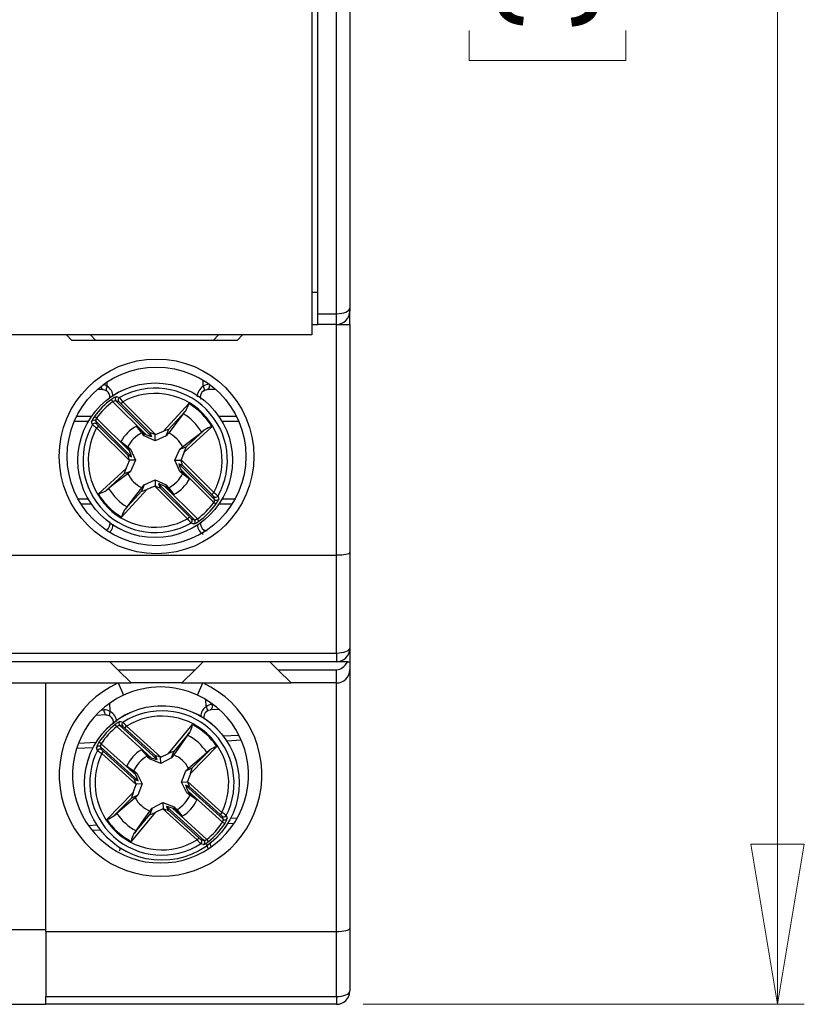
# Model space of a CAD drawing. Header units: millimetres. Extents: x 0 to 420, y 0 to 297.
# Tile 10 of 16: x 212 to 241, y 174 to 210. Entities that reach past the tile are written whole.
import ezdxf

# ---------------------------------------------------------------- set-up
doc = ezdxf.new("R2010")
doc.units = ezdxf.units.MM
doc.styles.add('SLDTEXTSTYLE3', font='TXT', dxfattribs={"width": 0.75})
doc.dimstyles.new('SLDDIMSTYLE0', dxfattribs={"dimtxt": 3.704167, "dimasz": 6, "dimexe": 0, "dimexo": 0.0625, "dimgap": 0.926042, "dimtad": 1, "dimdec": 1, "dimrnd": 1e-09, "dimzin": 12, "dimdsep": 46, "dimtxsty": 'SLDTEXTSTYLE3', "dimblk1": 'CLOSED', "dimblk2": 'CLOSED', "dimsah": 1, "dimcen": 0.09, "dimadec": 0, "dimazin": 3, "dimtfac": 1, "dimtdec": 1, "dimtofl": 0, "dimtmove": 0, "dimatfit": 3, "dimldrblk": 'CLOSED', "dimfxl": 0, "dimfrac": 2, "dimtolj": 1, "dimtzin": 12, "dimarcsym": 0})

# ---------------------------------------------------------------- blocks, each defined once
blk = doc.blocks.new('_CLOSED')
at = {"color": 0, "linetype": 'ByBlock', "lineweight": -2}
for p, q in [((-1, 0.166667), (0, 0)), ((-1, 0.166667), (-1, -0.166667)), ((0, 0), (-1, -0.166667)), ((0, 0), (-1, 0))]:
    blk.add_line(p, q, dxfattribs=at)
blk = doc.blocks.new('_D')
at = {"color": 7, "linetype": 'Continuous', "lineweight": 18}
for p, q in [((224.712, 255.324), (241.257, 255.324)), ((240.257, 173.524), (240.257, 255.324)), ((228.682, 222.359), (228.682, 223.486)), ((228.682, 223.486), (234.567, 223.486)), ((234.567, 223.486), (234.567, 222.359)), ((228.682, 210.046), (228.682, 208.92)), ((234.567, 208.92), (234.567, 210.046)), ((228.682, 208.92), (234.567, 208.92)), ((224.712, 173.524), (241.257, 173.524))]:
    blk.add_line(p, q, dxfattribs=at)
at = {"color": 7, "linetype": 'Continuous', "lineweight": 18, "xscale": 6, "yscale": 6}
for p, rotation in [((240.257, 255.324, 28.24), 90.0000000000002), ((240.257, 173.524, 28.24), 270.0000000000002)]:
    blk.add_blockref('_CLOSED', p, dxfattribs=dict(at, rotation=rotation))
at = {"color": 7, "linetype": 'Continuous', "lineweight": 18, "char_height": 3.7042, "attachment_point": 1, "rotation": 90, "style": 'SLDTEXTSTYLE3'}
for s, insert in [('3,220', (229.792, 210.046)), ('81,8', (235.482, 211.415))]:
    blk.add_mtext(s, dxfattribs=dict(at, insert=insert))

msp = doc.modelspace()

# ---------------------------------------------------------------- linework, layer by layer
at = {"color": 7, "linetype": 'Continuous', "lineweight": 25}
for p, q in [((223.012, 199.424), (223.012, 229.424)), ((223.712, 199.424), (223.712, 229.424)), ((224.212, 229.217), (224.212, 199.631)), ((222.787, 226.428), (222.787, 198.628)), ((223.012, 200.224), (222.787, 200.224)), ((223.012, 199.024), (223.012, 199.424)), ((223.012, 199.424), (223.712, 199.424)), ((223.712, 199.024), (223.712, 199.424)), ((224.212, 199.631), (224.212, 199.524)), ((224.212, 199.024), (224.212, 199.524)), ((222.787, 199.024), (223.012, 199.024)), ((223.712, 199.024), (223.012, 199.024)), ((223.712, 190.374), (223.712, 199.024)), ((223.712, 199.024), (224.212, 199.024)), ((224.212, 199.024), (224.212, 190.465)), ((222.787, 198.628), (210.987, 198.628)), ((213.583, 198.628), (213.787, 198.424)), ((214.687, 198.424), (213.787, 198.424)), ((214.483, 198.628), (214.687, 198.424)), ((219.087, 198.424), (214.687, 198.424)), ((219.087, 198.424), (219.291, 198.628)), ((219.987, 198.424), (219.087, 198.424)), ((220.191, 198.628), (219.987, 198.424)), ((214.962, 196.576), (214.734, 196.576)), ((219.19, 196.576), (218.861, 196.576)), ((215.329, 196.124), (215.271, 196.205)), ((216.562, 194.891), (215.329, 196.124)), ((215.44, 196.155), (216.784, 194.811)), ((215.55, 196.121), (215.44, 196.155)), ((215.628, 196.051), (215.699, 196.121)), ((215.699, 196.121), (216.925, 194.895)), ((216.722, 194.957), (215.628, 196.051)), ((217.219, 195.016), (218.171, 196.054)), ((218.056, 195.781), (217.421, 195.088)), ((213.967, 195.576), (214.527, 195.576)), ((214.713, 195.509), (214.632, 195.567)), ((214.683, 195.398), (214.717, 195.287)), ((216.027, 194.054), (214.683, 195.398)), ((214.713, 195.509), (215.946, 194.276)), ((217.967, 195.672), (217.418, 194.953)), ((219.297, 195.576), (219.956, 195.576)), ((214.717, 195.139), (214.787, 195.209)), ((215.943, 193.913), (214.717, 195.139)), ((214.787, 195.209), (215.881, 194.116)), ((216.21, 195.209), (216.464, 194.932)), ((216.405, 194.953), (216.21, 195.209)), ((216.925, 194.895), (217.219, 195.016)), ((217.327, 194.848), (217.421, 195.088)), ((219.04, 195.185), (218.002, 194.234)), ((218.074, 194.435), (218.767, 195.07)), ((215.629, 194.628), (215.885, 194.432)), ((215.906, 194.374), (215.629, 194.628)), ((216.497, 194.848), (216.464, 194.932)), ((216.464, 194.932), (216.562, 194.891)), ((216.912, 194.661), (216.497, 194.848)), ((216.784, 194.811), (216.722, 194.957)), ((216.912, 194.661), (216.912, 194.89)), ((217.327, 194.848), (216.912, 194.661)), ((215.885, 194.432), (215.99, 194.341)), ((215.946, 194.276), (215.906, 194.374)), ((215.99, 194.341), (215.906, 194.374)), ((215.99, 194.341), (216.177, 193.926)), ((217.647, 193.926), (217.834, 194.341)), ((217.834, 194.341), (218.074, 194.435)), ((217.834, 194.341), (217.939, 194.432)), ((218.002, 194.234), (217.881, 193.939)), ((215.821, 193.618), (215.943, 193.913)), ((215.881, 194.116), (216.027, 194.054)), ((216.177, 193.926), (215.948, 193.926)), ((216.177, 193.926), (215.99, 193.511)), ((217.647, 193.926), (217.875, 193.926)), ((217.834, 193.511), (217.647, 193.926)), ((217.881, 193.939), (219.107, 192.713)), ((214.783, 192.667), (215.821, 193.618)), ((215.99, 193.511), (215.749, 193.417)), ((215.99, 193.511), (215.885, 193.42)), ((217.943, 193.736), (217.797, 193.798)), ((217.797, 193.798), (219.14, 192.454)), ((217.834, 193.511), (217.918, 193.478)), ((217.939, 193.42), (217.834, 193.511)), ((217.877, 193.576), (217.918, 193.478)), ((219.11, 192.343), (217.877, 193.576)), ((219.036, 192.643), (217.943, 193.736)), ((215.749, 193.417), (215.056, 192.782)), ((216.497, 193.004), (216.912, 193.191)), ((216.912, 193.191), (216.912, 192.962)), ((216.912, 193.191), (217.327, 193.004)), ((217.918, 193.478), (218.195, 193.224)), ((218.195, 193.224), (217.939, 193.42)), ((216.604, 192.836), (215.653, 191.798)), ((215.767, 192.071), (216.403, 192.764)), ((216.497, 193.004), (216.403, 192.764)), ((216.405, 192.899), (216.497, 193.004)), ((216.899, 192.957), (216.604, 192.836)), ((218.125, 191.731), (216.899, 192.957)), ((217.04, 193.041), (217.102, 192.895)), ((218.383, 191.697), (217.04, 193.041)), ((217.102, 192.895), (218.195, 191.801)), ((217.36, 192.92), (217.261, 192.961)), ((217.261, 192.961), (218.494, 191.728)), ((217.327, 193.004), (217.36, 192.92)), ((217.327, 193.004), (217.418, 192.899)), ((217.614, 192.643), (217.36, 192.92)), ((217.418, 192.899), (217.614, 192.643)), ((219.107, 192.713), (219.036, 192.643)), ((219.14, 192.454), (219.107, 192.565)), ((214.527, 192.276), (214.135, 192.276)), ((219.191, 192.285), (219.11, 192.343)), ((219.788, 192.276), (219.297, 192.276)), ((218.195, 191.801), (218.125, 191.731)), ((218.273, 191.731), (218.383, 191.697)), ((218.553, 191.647), (218.494, 191.728)), ((179.912, 190.374), (223.712, 190.374)), ((223.712, 186.699), (223.712, 190.374)), ((224.212, 190.465), (224.212, 186.874)), ((224.212, 186.874), (224.212, 186.374)), ((179.912, 186.699), (223.712, 186.699)), ((223.712, 186.699), (223.712, 186.374)), ((223.712, 186.374), (179.912, 186.374)), ((215.212, 186.374), (215.512, 186.074)), ((218.412, 186.074), (218.712, 186.374)), ((221.212, 186.374), (221.512, 186.074)), ((224.121, 186.374), (223.712, 186.374)), ((224.121, 186.374), (224.212, 186.374)), ((224.212, 186.374), (224.212, 186.074)), ((215.512, 186.074), (218.412, 186.074)), ((216.012, 185.574), (215.512, 186.074)), ((218.412, 186.074), (217.912, 185.574)), ((222.012, 185.574), (221.512, 186.074)), ((221.512, 186.074), (223.712, 186.074)), ((223.712, 185.574), (223.712, 186.074)), ((224.212, 186.074), (224.212, 176.369)), ((207.812, 185.574), (216.012, 185.574)), ((212.812, 176.258), (212.812, 185.574)), ((215.519, 185.574), (215.728, 185.12)), ((217.912, 185.574), (216.012, 185.574)), ((217.912, 185.574), (222.012, 185.574)), ((218.495, 185.12), (218.705, 185.574)), ((223.712, 185.574), (222.012, 185.574)), ((223.712, 176.258), (223.712, 185.574)), ((215.082, 184.374), (214.679, 184.354)), ((219.311, 184.585), (218.977, 184.568)), ((215.471, 183.941), (215.409, 184.019)), ((216.764, 182.771), (215.471, 183.941)), ((215.581, 183.977), (216.99, 182.702)), ((215.693, 183.949), (215.581, 183.977)), ((215.774, 183.882), (215.841, 183.956)), ((215.841, 183.956), (217.126, 182.793)), ((217.415, 182.929), (218.313, 184.013)), ((216.92, 182.845), (215.774, 183.882)), ((218.212, 183.735), (217.612, 183.011)), ((218.128, 183.621), (217.616, 182.875)), ((219.461, 183.591), (220.053, 183.621)), ((214.036, 183.32), (214.698, 183.353)), ((214.887, 183.295), (214.803, 183.35)), ((214.863, 183.183), (214.901, 183.074)), ((216.271, 181.908), (214.863, 183.183)), ((214.887, 183.295), (216.18, 182.125)), ((219.225, 183.188), (218.235, 182.186)), ((214.909, 182.926), (214.976, 183)), ((216.194, 181.763), (214.909, 182.926)), ((214.976, 183), (216.122, 181.963)), ((216.397, 183.071), (216.664, 182.807)), ((216.605, 182.825), (216.397, 183.071)), ((216.701, 182.724), (216.664, 182.807)), ((216.664, 182.807), (216.764, 182.771)), ((216.99, 182.702), (216.92, 182.845)), ((217.125, 182.558), (217.114, 182.787)), ((217.126, 182.793), (217.415, 182.929)), ((217.53, 182.766), (217.612, 183.011)), ((218.297, 182.391), (218.958, 183.06)), ((216.135, 182.222), (215.845, 182.461)), ((215.845, 182.461), (216.111, 182.279)), ((217.125, 182.558), (216.701, 182.724)), ((217.53, 182.766), (217.125, 182.558)), ((216.111, 182.279), (216.22, 182.193)), ((216.18, 182.125), (216.135, 182.222)), ((216.22, 182.193), (216.135, 182.222)), ((216.22, 182.193), (216.428, 181.788)), ((217.896, 181.861), (218.062, 182.285)), ((218.062, 182.285), (218.297, 182.391)), ((218.062, 182.285), (218.162, 182.381)), ((218.235, 182.186), (218.129, 181.886)), ((216.088, 181.463), (216.194, 181.763)), ((216.122, 181.963), (216.271, 181.908)), ((216.428, 181.788), (216.199, 181.776)), ((216.428, 181.788), (216.262, 181.364)), ((217.896, 181.861), (218.124, 181.872)), ((218.103, 181.456), (217.896, 181.861)), ((218.201, 181.686), (218.052, 181.74)), ((218.052, 181.74), (219.461, 180.466)), ((218.129, 181.886), (219.415, 180.722)), ((219.348, 180.648), (218.201, 181.686)), ((215.099, 180.461), (216.088, 181.463)), ((216.262, 181.364), (216.026, 181.258)), ((216.262, 181.364), (216.161, 181.267)), ((218.103, 181.456), (218.189, 181.427)), ((218.213, 181.37), (218.103, 181.456)), ((218.143, 181.523), (218.189, 181.427)), ((219.436, 180.353), (218.143, 181.523)), ((218.189, 181.427), (218.478, 181.187)), ((218.478, 181.187), (218.213, 181.37)), ((216.026, 181.258), (215.366, 180.589)), ((216.793, 180.883), (217.198, 181.09)), ((217.198, 181.09), (217.21, 180.862)), ((217.198, 181.09), (217.622, 180.924)), ((217.334, 180.947), (217.403, 180.804)), ((218.743, 179.672), (217.334, 180.947)), ((216.909, 180.72), (216.01, 179.636)), ((216.111, 179.914), (216.711, 180.638)), ((216.707, 180.773), (216.793, 180.883)), ((216.793, 180.883), (216.711, 180.638)), ((217.197, 180.856), (216.909, 180.72)), ((218.483, 179.692), (217.197, 180.856)), ((217.403, 180.804), (218.55, 179.766)), ((217.659, 180.842), (217.559, 180.878)), ((217.559, 180.878), (218.852, 179.707)), ((217.622, 180.924), (217.659, 180.842)), ((217.622, 180.924), (217.719, 180.824)), ((217.927, 180.578), (217.659, 180.842)), ((217.719, 180.824), (217.927, 180.578)), ((219.415, 180.722), (219.348, 180.648)), ((219.461, 180.466), (219.422, 180.574)), ((219.52, 180.299), (219.436, 180.353)), ((219.866, 180.307), (219.626, 180.295)), ((214.862, 180.057), (214.552, 180.042)), ((218.55, 179.766), (218.483, 179.692)), ((218.631, 179.7), (218.743, 179.672)), ((218.914, 179.63), (218.852, 179.707)), ((211.212, 176.325), (212.812, 176.325)), ((212.812, 176.258), (212.812, 173.813)), ((212.812, 176.258), (223.712, 176.258)), ((223.712, 173.813), (223.712, 176.258)), ((224.212, 176.369), (224.212, 174.024)), ((212.812, 173.813), (223.712, 173.813)), ((212.812, 173.524), (212.812, 173.813)), ((223.712, 173.813), (223.712, 173.524)), ((211.212, 173.524), (212.812, 173.524)), ((223.712, 173.524), (212.812, 173.524))]:
    msp.add_line(p, q, dxfattribs=at)
at = {"color": 1, "linetype": 'Continuous', "lineweight": 25}
for p, q in [((215.114, 196.702), (215.114, 196.868)), ((218.71, 196.702), (218.71, 196.932)), ((214.4, 195.376), (213.875, 195.376)), ((220.048, 195.376), (219.423, 195.376)), ((214.018, 192.476), (214.4, 192.476)), ((219.423, 192.476), (219.906, 192.476)), ((215.227, 184.507), (215.212, 184.822)), ((218.819, 184.686), (218.806, 184.956)), ((219.052, 184.772), (219.079, 184.774)), ((214.89, 184.564), (214.987, 184.569)), ((220.145, 183.425), (219.598, 183.398)), ((214.581, 183.147), (213.964, 183.117)), ((214.406, 180.235), (214.726, 180.251)), ((219.742, 180.501), (219.992, 180.514))]:
    msp.add_line(p, q, dxfattribs=at)
at = {"color": 1, "linetype": 'Continuous', "lineweight": 25, "flags": 128}
for points in [[(214.883, 196.701), (214.883, 196.699), (214.891, 196.665), (214.901, 196.635), (214.914, 196.61), (214.929, 196.591), (214.945, 196.58), (214.962, 196.576)], [(215.114, 196.702), (215.097, 196.668), (215.084, 196.636), (215.075, 196.607), (215.072, 196.581), (215.073, 196.56), (215.079, 196.544), (215.086, 196.536)], [(218.71, 196.702), (218.727, 196.668), (218.74, 196.636), (218.748, 196.607), (218.752, 196.581), (218.751, 196.56), (218.745, 196.544), (218.736, 196.536)], [(215.077, 191.305), (215.079, 191.308), (215.087, 191.316)], [(218.819, 184.686), (218.838, 184.654), (218.852, 184.623), (218.862, 184.594), (218.867, 184.568), (218.867, 184.547), (218.862, 184.531), (218.854, 184.522)], [(215.227, 184.507), (215.212, 184.473), (215.201, 184.44), (215.194, 184.41), (215.191, 184.385), (215.194, 184.363), (215.2, 184.348), (215.209, 184.34)], [(218.888, 179.381), (218.883, 179.388), (218.853, 179.524)]]:
    msp.add_lwpolyline(points, dxfattribs=at)
at = {"color": 7, "linetype": 'Continuous', "lineweight": 25, "flags": 128}
for points in [[(214.962, 196.576), (215.01, 196.57), (215.086, 196.536)], [(218.737, 196.536), (218.783, 196.561), (218.861, 196.576)], [(218.947, 196.776), (218.945, 196.737), (218.941, 196.699), (218.933, 196.665), (218.922, 196.635), (218.909, 196.61), (218.894, 196.591), (218.878, 196.58), (218.861, 196.576)], [(215.459, 196.31), (215.482, 196.304), (215.572, 196.278)], [(217.967, 195.672), (218.034, 195.755), (218.056, 195.781)], [(214.559, 195.266), (214.553, 195.289), (214.527, 195.379)], [(217.939, 194.432), (218.358, 194.752), (218.658, 194.981)], [(218.767, 195.07), (218.75, 195.056), (218.658, 194.981)], [(216.497, 194.848), (216.445, 194.908), (216.405, 194.953)], [(217.418, 194.953), (217.379, 194.908), (217.327, 194.848)], [(215.885, 193.42), (215.466, 193.1), (215.166, 192.871)], [(215.056, 192.782), (215.073, 192.796), (215.166, 192.871)], [(215.857, 192.18), (216.085, 192.48), (216.405, 192.899)], [(219.264, 192.586), (219.271, 192.563), (219.296, 192.473)], [(215.857, 192.18), (215.789, 192.097), (215.767, 192.071)], [(218.365, 191.542), (218.342, 191.548), (218.252, 191.574)], [(218.861, 191.276), (218.813, 191.282), (218.737, 191.316)], [(223.712, 186.699), (223.809, 186.702), (223.903, 186.712), (223.99, 186.728), (224.065, 186.75), (224.127, 186.777), (224.174, 186.807), (224.202, 186.84), (224.212, 186.874)], [(219.052, 184.772), (219.053, 184.733), (219.05, 184.695), (219.044, 184.661), (219.034, 184.63), (219.023, 184.604), (219.009, 184.585), (218.993, 184.573), (218.977, 184.568)], [(214.987, 184.569), (214.99, 184.53), (214.997, 184.493), (215.007, 184.459), (215.019, 184.429), (215.033, 184.405), (215.049, 184.387), (215.065, 184.377), (215.082, 184.374)], [(215.082, 184.374), (215.131, 184.371), (215.209, 184.34)], [(218.855, 184.522), (218.899, 184.549), (218.977, 184.568)], [(215.592, 184.133), (215.615, 184.128), (215.706, 184.107)], [(218.128, 183.621), (218.191, 183.707), (218.212, 183.735)], [(214.746, 183.045), (214.738, 183.068), (214.708, 183.156)], [(216.701, 182.724), (216.646, 182.782), (216.605, 182.825)], [(217.616, 182.875), (217.579, 182.828), (217.53, 182.766)], [(218.162, 182.381), (218.565, 182.722), (218.853, 182.965)], [(218.958, 183.06), (218.942, 183.045), (218.853, 182.965)], [(216.161, 181.267), (215.759, 180.927), (215.471, 180.684)], [(215.366, 180.589), (215.382, 180.604), (215.471, 180.684)], [(216.195, 180.028), (216.409, 180.339), (216.707, 180.773)], [(219.578, 180.603), (219.586, 180.58), (219.615, 180.492)], [(216.195, 180.028), (216.132, 179.941), (216.111, 179.914)], [(218.732, 179.515), (218.708, 179.521), (218.617, 179.542)], [(215.582, 179.396), (215.582, 179.318), (215.562, 179.262)], [(223.712, 173.813), (223.809, 173.817), (223.903, 173.829), (223.99, 173.849), (224.065, 173.875), (224.127, 173.907), (224.174, 173.943), (224.202, 173.983), (224.212, 174.024)]]:
    msp.add_lwpolyline(points, dxfattribs=at)
at = {"color": 7, "linetype": 'Continuous', "lineweight": 25}
for centre, radius in [((216.962, 194.074), 3.65), ((216.962, 194.074), 3.35), ((216.912, 193.926), 2.9), ((216.912, 193.926), 2.899), ((217.162, 181.824), 2.9), ((217.162, 181.824), 2.899)]:
    msp.add_circle(centre, radius, dxfattribs=at)
for centre, radius, start, end in [((223.712, 199.524), 0.5, 270, 0), ((214.924, 196.293), 0.293, 353.2998, 56.4624), ((216.912, 193.926), 2.707, 330.3316, 119.6684), ((218.874, 196.299), 0.271, 120.1579, 196.8626), ((218.949, 196.356), 0.42, 90.2192, 124.6136), ((216.912, 193.926), 2.809, 125.7498, 144.2502), ((216.912, 193.926), 2.709, 125.7498, 144.2502), ((215.656, 195.737), 0.606, 108.9262, 129.3868), ((215.439, 195.938), 0.217, 89.7593, 120.5567), ((215.512, 196.225), 0.1, 121.7574, 224.4968), ((215.622, 196.191), 0.1, 120.0913, 224.4788), ((215.167, 195.62), 0.631, 43.0173, 52.5616), ((213.992, 194.87), 2.117, 36.2344, 41.7076), ((216.912, 193.926), 2.508, 331.0781, 118.9219), ((217.127, 196.332), 1.08, 329.3376, 345.0939), ((216.912, 193.926), 2.473, 30.6058, 59.3942), ((215.068, 195.2), 0.57, 139.9468, 161.7402), ((214.613, 195.326), 0.1, 45.5032, 148.2426), ((214.857, 195.41), 0.174, 145.5687, 184.1153), ((216.912, 193.926), 2.04, 31.1435, 58.8565), ((216.912, 193.926), 2.707, 150.3316, 299.6684), ((216.912, 193.926), 2.508, 151.0781, 298.9219), ((214.646, 195.216), 0.1, 45.5212, 149.9087), ((215.552, 196.332), 1.456, 227.0501, 235.0079), ((215.169, 195.627), 0.566, 216.8844, 227.5368), ((216.912, 193.926), 1.463, 118.6836, 151.3164), ((219.318, 194.142), 1.08, 104.9061, 120.6624), ((216.912, 193.926), 1.145, 116.2477, 153.7523), ((216.912, 193.926), 1.145, 26.2477, 63.7523), ((216.912, 193.926), 1.145, 206.2477, 243.7523), ((216.912, 193.926), 1.145, 296.2477, 333.7523), ((216.912, 193.926), 1.463, 298.6836, 331.3164), ((214.506, 193.71), 1.08, 284.9061, 300.6624), ((216.912, 193.926), 2.04, 211.1435, 238.8565), ((216.912, 193.926), 2.473, 210.6058, 239.3942), ((218.654, 192.225), 0.566, 36.8844, 47.5368), ((218.272, 191.52), 1.456, 47.0501, 55.0079), ((219.177, 192.636), 0.1, 225.5212, 329.9087), ((218.966, 192.442), 0.174, 325.5687, 4.1153), ((219.211, 192.526), 0.1, 225.5032, 328.2426), ((218.755, 192.652), 0.57, 319.9468, 341.7402), ((216.696, 191.52), 1.08, 149.3376, 165.0939), ((216.912, 193.926), 2.709, 305.7498, 324.2502), ((216.912, 193.926), 2.809, 305.7498, 324.2502), ((219.832, 192.982), 2.117, 216.2344, 221.7076), ((218.657, 192.232), 0.631, 223.0173, 232.5616), ((218.201, 191.661), 0.1, 300.0913, 44.4788), ((218.312, 191.627), 0.1, 301.7574, 44.4968), ((218.168, 192.115), 0.606, 288.9262, 309.3868), ((218.384, 191.914), 0.217, 269.7593, 300.5567), ((214.949, 191.554), 0.272, 300.2203, 17.2076), ((218.9, 191.559), 0.293, 171.1105, 236.2968), ((223.712, 186.874), 0.5, 270, 0), ((223.712, 186.074), 0.5, 270, 0), ((217.112, 182.124), 3.8, 114.784, 65.216), ((217.112, 182.124), 3.3, 65.216, 114.784), ((217.112, 182.124), 3.3, 114.784, 65.216), ((219.075, 184.353), 0.42, 93.0768, 127.4712), ((215.006, 184.149), 0.42, 58.244, 92.6384), ((215.055, 184.088), 0.295, 351.6091, 58.8319), ((217.162, 181.824), 2.707, 333.1892, 122.526), ((217.162, 181.824), 2.508, 333.9357, 121.7795), ((219, 184.293), 0.268, 122.5374, 196.809), ((217.162, 181.824), 2.809, 128.6074, 147.1078), ((217.162, 181.824), 2.709, 128.6074, 147.1078), ((215.817, 183.57), 0.606, 111.7838, 132.2443), ((215.591, 183.76), 0.217, 92.6169, 123.4143), ((215.649, 184.051), 0.1, 124.615, 227.3544), ((215.761, 184.023), 0.1, 122.9489, 227.3364), ((215.334, 183.429), 0.631, 45.8749, 55.4192), ((214.198, 182.622), 2.117, 39.092, 44.5652), ((217.257, 184.238), 1.08, 332.1952, 347.9515), ((217.162, 181.824), 2.473, 33.4634, 62.2518), ((217.162, 181.824), 2.04, 34.0011, 61.7141), ((215.257, 183.005), 0.57, 142.8044, 164.5978), ((214.796, 183.108), 0.1, 48.3608, 151.1002), ((215.036, 183.204), 0.174, 148.4263, 186.9729), ((219.554, 182.16), 1.08, 107.7637, 123.52), ((217.162, 181.824), 2.707, 153.1892, 302.526), ((217.162, 181.824), 2.508, 153.9357, 301.7795), ((214.835, 182.999), 0.1, 48.3788, 152.7663), ((215.684, 184.16), 1.456, 229.9077, 237.8655), ((215.337, 183.436), 0.566, 219.742, 230.3944), ((217.162, 181.824), 1.463, 121.5412, 154.174), ((217.162, 181.824), 1.145, 119.1053, 156.6099), ((217.162, 181.824), 1.145, 29.1053, 66.6099), ((217.162, 181.824), 1.145, 299.1053, 336.6099), ((217.162, 181.824), 1.145, 209.1053, 246.6099), ((217.162, 181.824), 1.463, 301.5412, 334.174), ((214.769, 181.489), 1.08, 287.7637, 303.52), ((217.162, 181.824), 2.04, 214.0011, 241.7141), ((218.987, 180.212), 0.566, 39.742, 50.3944), ((218.64, 179.489), 1.456, 49.9077, 57.8655), ((219.489, 180.649), 0.1, 228.3788, 332.7663), ((217.162, 181.824), 2.473, 213.4634, 242.2518), ((217.162, 181.824), 2.709, 308.6074, 327.1078), ((217.162, 181.824), 2.809, 308.6074, 327.1078), ((219.288, 180.445), 0.174, 328.4263, 6.9729), ((219.528, 180.541), 0.1, 228.3608, 331.1002), ((219.066, 180.643), 0.57, 322.8044, 344.5978), ((217.066, 179.41), 1.08, 152.1952, 167.9515), ((220.125, 181.027), 2.117, 219.092, 224.5652), ((218.989, 180.22), 0.631, 225.8749, 235.4192), ((218.563, 179.626), 0.1, 302.9489, 47.3364), ((218.675, 179.598), 0.1, 304.615, 47.3544), ((218.507, 180.078), 0.606, 291.7838, 312.2443), ((218.733, 179.888), 0.217, 272.6169, 303.4143), ((219.201, 179.562), 0.231, 164.6261, 211.2669), ((223.712, 174.024), 0.5, 270, 0)]:
    msp.add_arc(centre, radius, start, end, dxfattribs=at)
at = {"color": 1, "linetype": 'Continuous', "lineweight": 25}
for centre, radius, start, end in [((214.872, 196.35), 0.427, 55.528, 77.1085), ((214.859, 196.299), 0.477, 2.7177, 57.6878), ((218.97, 196.294), 0.484, 122.5444, 178.5893), ((214.957, 191.521), 0.378, 314.3543, 1.8222), ((218.946, 191.538), 0.454, 185.1673, 238.5992), ((218.673, 191.269), 0.0797, 338.7214, 36.2282), ((219.079, 184.307), 0.46, 124.4594, 179.0224), ((214.986, 184.085), 0.485, 4.82, 60.2338)]:
    msp.add_arc(centre, radius, start, end, dxfattribs=at)
at = {"color": 7, "linetype": 'Continuous', "lineweight": 25}
for centre, major_axis, ratio, start_param, end_param in [((223.712, 199.631), (0.5, 0), 0.414214, 4.712389, 6.283185), ((217.203, 194.998), (0.218, 0.091), 0.04428, 6.24051, 7.758946), ((216.543, 194.911), (0.241, -0.1), 0.040112, 4.809235, 6.32409), ((216.962, 194.858), (0.241, -0.1), 0.040112, 1.799222, 3.182497), ((216.933, 194.887), (0.1, 0.041), 0.096832, 1.611647, 1.743226), ((215.927, 194.295), (-0.1, 0.241), 0.040112, 3.100688, 4.615543), ((217.984, 194.217), (0.091, 0.218), 0.04428, 4.807424, 6.325861), ((215.98, 193.875), (-0.1, 0.241), 0.040112, 6.242281, 7.625556), ((215.951, 193.905), (0.041, 0.1), 0.096832, 1.398366, 1.529945), ((217.873, 193.947), (0.041, 0.1), 0.096832, 4.539959, 4.671538), ((217.843, 193.977), (-0.1, 0.241), 0.040112, 3.100688, 4.483964), ((215.84, 193.635), (0.091, 0.218), 0.04428, 1.665832, 3.184268), ((217.896, 193.557), (-0.1, 0.241), 0.040112, 6.242281, 7.757136), ((216.621, 192.854), (0.218, 0.091), 0.04428, 3.098917, 4.617354), ((216.891, 192.965), (0.1, 0.041), 0.096832, 4.75324, 4.884819), ((216.861, 192.994), (0.241, -0.1), 0.040112, 4.940814, 6.32409), ((217.281, 192.941), (0.241, -0.1), 0.040112, 1.667642, 3.182497), ((223.712, 190.465), (0.5, 0), 0.181335, 4.712389, 6.283185), ((223.712, 186.781), (0, 0.707), 0.707107, 3.141593, 4.098885), ((217.166, 182.757), (0.246, -0.088), 0.040112, 1.799222, 3.182497), ((217.135, 182.785), (0.0983, 0.0458), 0.096832, 1.611647, 1.743226), ((217.399, 182.91), (0.213, 0.102), 0.04428, 6.24051, 7.758946), ((216.744, 182.789), (0.246, -0.088), 0.040112, 4.809235, 6.32409), ((216.16, 182.144), (-0.112, 0.236), 0.040112, 3.100688, 4.615543), ((218.218, 182.168), (0.08, 0.222), 0.04428, 4.807424, 6.325861), ((216.234, 181.727), (-0.112, 0.236), 0.040112, 6.242281, 7.625556), ((216.203, 181.755), (0.036, 0.102), 0.096832, 1.398366, 1.529945), ((218.164, 181.505), (-0.112, 0.236), 0.040112, 6.242281, 7.757136), ((218.121, 181.893), (0.036, 0.102), 0.096832, 4.539959, 4.671538), ((218.09, 181.921), (-0.112, 0.236), 0.040112, 3.100688, 4.483964), ((216.106, 181.48), (0.08, 0.222), 0.04428, 1.665832, 3.184268), ((217.579, 180.859), (0.246, -0.088), 0.040112, 1.667642, 3.182497), ((216.924, 180.739), (0.213, 0.102), 0.04428, 3.098917, 4.617354), ((217.189, 180.863), (0.0983, 0.0458), 0.096832, 4.75324, 4.884819), ((217.158, 180.891), (0.246, -0.088), 0.040112, 4.940814, 6.32409), ((223.712, 176.369), (0.5, 0), 0.221695, 4.712389, 6.283185)]:
    msp.add_ellipse(centre, major_axis=major_axis, ratio=ratio, start_param=start_param, end_param=end_param, dxfattribs=at)

# ---------------------------------------------------------------- dimensions: what is measured, and where the dimension line sits
at = {"color": 7, "linetype": 'Continuous', "lineweight": 18}
dim = msp.add_linear_dim(base=(240.257, 255.324), p1=(223.712, 173.524), p2=(223.712, 255.324), angle=90, dimstyle='SLDDIMSTYLE0', dxfattribs=at)
dim.commit()
dim.dimension.update_dxf_attribs({"geometry": '_D', "text_midpoint": (240.257, 216.203), "dimtype": 160})

doc.saveas('drawing.dxf')
